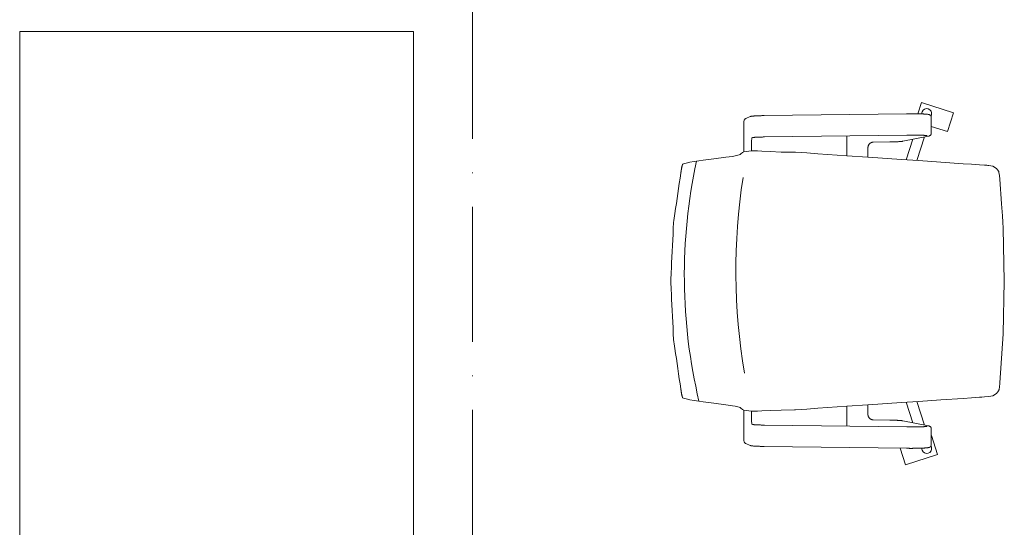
# Model space of a CAD drawing. Header units: millimetres. Extents: x 167773 to 185035, y -114105 to -66770.
# Tile 39 of 114: x 174531 to 174706, y -96595 to -96505. Entities that reach past the tile are written whole.
import ezdxf

# ---------------------------------------------------------------- set-up
doc = ezdxf.new("R2010")
doc.units = ezdxf.units.MM
doc.linetypes.add('ACAD_ISO10W100', pattern=[18, 12, -3, 0, -3])
doc.layers.get('0').update_dxf_attribs({"lineweight": 9})
doc.layers.add('a-osie', color=20, linetype='ACAD_ISO10W100', lineweight=9)
doc.layers.add('c-meble', color=5, linetype='Continuous', lineweight=9)

msp = doc.modelspace()

# ---------------------------------------------------------------- linework, layer by layer
at = {"color": 251}
for p, q in [((174691.06, -96521.54), (174691.71, -96519.53)), ((174697.42, -96521.38), (174691.71, -96519.53)), ((174691.72, -96521.56), (174691.84, -96521.19)), ((174660.22, -96522.66), (174660.21, -96522.68)), ((174660.23, -96522.63), (174660.22, -96522.66)), ((174660.25, -96522.6), (174660.23, -96522.63)), ((174660.26, -96522.58), (174660.25, -96522.6)), ((174660.27, -96522.56), (174660.26, -96522.58)), ((174660.29, -96522.55), (174660.27, -96522.56)), ((174660.31, -96522.53), (174660.29, -96522.55)), ((174660.33, -96522.5), (174660.31, -96522.53)), ((174660.35, -96522.48), (174660.33, -96522.5)), ((174660.38, -96522.46), (174660.35, -96522.48)), ((174660.41, -96522.43), (174660.38, -96522.46)), ((174660.45, -96522.41), (174660.41, -96522.43)), ((174660.5, -96522.39), (174660.45, -96522.41)), ((174660.5, -96522.39), (174661.26, -96522.05)), ((174661.26, -96522.05), (174661.29, -96522.04)), ((174661.29, -96522.04), (174661.32, -96522.03)), ((174661.32, -96522.03), (174661.35, -96522.02)), ((174661.35, -96522.02), (174661.37, -96522.01)), ((174661.37, -96522.01), (174661.42, -96522)), ((174661.42, -96522), (174661.47, -96521.99)), ((174661.47, -96521.99), (174661.56, -96521.97)), ((174661.56, -96521.97), (174661.61, -96521.97)), ((174661.61, -96521.97), (174661.66, -96521.96)), ((174661.66, -96521.96), (174661.72, -96521.95)), ((174661.72, -96521.95), (174661.77, -96521.95)), ((174661.77, -96521.95), (174661.84, -96521.94)), ((174661.84, -96521.94), (174661.9, -96521.94)), ((174661.9, -96521.94), (174661.97, -96521.93)), ((174661.97, -96521.93), (174662.04, -96521.93)), ((174662.04, -96521.93), (174662.12, -96521.92)), ((174662.12, -96521.92), (174662.19, -96521.92)), ((174662.19, -96521.92), (174662.27, -96521.91)), ((174662.27, -96521.91), (174662.36, -96521.91)), ((174662.36, -96521.91), (174662.44, -96521.9)), ((174662.44, -96521.9), (174662.53, -96521.9)), ((174662.53, -96521.9), (174662.63, -96521.9)), ((174662.63, -96521.9), (174662.72, -96521.89)), ((174662.72, -96521.89), (174662.82, -96521.89)), ((174662.82, -96521.89), (174662.92, -96521.88)), ((174662.92, -96521.88), (174663.02, -96521.88)), ((174663.02, -96521.88), (174663.12, -96521.88)), ((174663.12, -96521.88), (174663.23, -96521.88)), ((174663.23, -96521.88), (174663.34, -96521.87)), ((174663.34, -96521.87), (174663.45, -96521.87)), ((174663.45, -96521.87), (174663.56, -96521.87)), ((174663.56, -96521.87), (174663.67, -96521.87)), ((174663.67, -96521.87), (174663.79, -96521.87)), ((174663.79, -96521.87), (174689.08, -96521.53)), ((174689.08, -96521.53), (174689.17, -96521.53)), ((174689.17, -96521.53), (174689.25, -96521.53)), ((174689.25, -96521.53), (174689.34, -96521.53)), ((174689.34, -96521.53), (174689.42, -96521.52)), ((174689.42, -96521.52), (174689.51, -96521.52)), ((174689.51, -96521.52), (174689.6, -96521.52)), ((174689.6, -96521.52), (174689.69, -96521.52)), ((174689.69, -96521.52), (174689.77, -96521.52)), ((174689.77, -96521.52), (174689.86, -96521.52)), ((174689.86, -96521.52), (174689.95, -96521.52)), ((174689.95, -96521.52), (174690.04, -96521.52)), ((174690.04, -96521.52), (174690.13, -96521.52)), ((174690.13, -96521.52), (174690.21, -96521.52)), ((174690.21, -96521.52), (174690.3, -96521.53)), ((174690.3, -96521.53), (174690.39, -96521.53)), ((174690.39, -96521.53), (174690.47, -96521.53)), ((174690.47, -96521.53), (174690.56, -96521.53)), ((174690.56, -96521.53), (174690.64, -96521.53)), ((174690.64, -96521.53), (174690.73, -96521.53)), ((174690.73, -96521.53), (174690.81, -96521.53)), ((174690.81, -96521.53), (174690.9, -96521.53)), ((174690.9, -96521.53), (174690.98, -96521.53)), ((174690.98, -96521.53), (174691.06, -96521.54)), ((174691.06, -96521.54), (174691.14, -96521.54)), ((174691.14, -96521.54), (174691.22, -96521.54)), ((174691.22, -96521.54), (174691.3, -96521.54)), ((174691.3, -96521.54), (174691.38, -96521.54)), ((174691.38, -96521.54), (174691.45, -96521.55)), ((174691.45, -96521.55), (174691.53, -96521.55)), ((174691.53, -96521.55), (174691.6, -96521.55)), ((174691.6, -96521.55), (174691.68, -96521.55)), ((174691.68, -96521.55), (174691.75, -96521.56)), ((174691.75, -96521.56), (174691.82, -96521.56)), ((174691.82, -96521.56), (174691.88, -96521.56)), ((174691.88, -96521.56), (174691.95, -96521.57)), ((174691.95, -96521.57), (174692.02, -96521.57)), ((174692.02, -96521.57), (174692.08, -96521.57)), ((174692.08, -96521.57), (174692.14, -96521.58)), ((174692.14, -96521.58), (174692.2, -96521.58)), ((174692.2, -96521.58), (174692.26, -96521.58)), ((174692.26, -96521.58), (174692.32, -96521.59)), ((174692.32, -96521.59), (174692.37, -96521.59)), ((174692.37, -96521.59), (174692.43, -96521.59)), ((174692.43, -96521.59), (174692.48, -96521.6)), ((174692.48, -96521.6), (174692.53, -96521.6)), ((174692.53, -96521.6), (174692.58, -96521.61)), ((174692.58, -96521.61), (174692.62, -96521.61)), ((174692.62, -96521.61), (174692.67, -96521.61)), ((174692.67, -96521.61), (174692.71, -96521.62)), ((174692.71, -96521.62), (174692.75, -96521.62)), ((174692.75, -96521.62), (174692.82, -96521.63)), ((174692.82, -96521.63), (174692.89, -96521.64)), ((174692.89, -96521.64), (174692.96, -96521.65)), ((174692.96, -96521.65), (174693, -96521.66)), ((174693, -96521.66), (174693.04, -96521.67)), ((174693.04, -96521.67), (174693.08, -96521.68)), ((174693.08, -96521.68), (174693.12, -96521.7)), ((174693.12, -96521.7), (174693.14, -96521.71)), ((174693.14, -96521.71), (174693.17, -96521.72)), ((174693.17, -96521.72), (174693.2, -96521.74)), ((174693.2, -96521.74), (174693.22, -96521.75)), ((174693.22, -96521.75), (174693.24, -96521.76)), ((174693.24, -96521.76), (174693.26, -96521.78)), ((174693.26, -96521.78), (174693.29, -96521.79)), ((174693.29, -96521.79), (174693.31, -96521.81)), ((174693.31, -96521.81), (174693.34, -96521.84)), ((174693.34, -96521.84), (174693.36, -96521.87)), ((174693.36, -96521.87), (174693.39, -96521.91)), ((174693.39, -96521.91), (174693.42, -96521.95)), ((174693.42, -96521.94), (174693.49, -96521.73)), ((174693.42, -96521.95), (174693.44, -96521.98)), ((174693.44, -96521.98), (174693.45, -96522)), ((174693.45, -96525.16), (174693.45, -96522.01)), ((174696.34, -96524.71), (174697.42, -96521.38)), ((174660.14, -96523.37), (174660.14, -96528.31)), ((174693.45, -96523.78), (174696.34, -96524.71)), ((174661.66, -96525.77), (174661.59, -96525.8)), ((174661.66, -96525.77), (174661.66, -96525.77)), ((174661.66, -96525.77), (174661.66, -96525.77)), ((174661.67, -96525.77), (174661.66, -96525.77)), ((174661.69, -96525.76), (174661.67, -96525.77)), ((174661.72, -96525.76), (174661.69, -96525.76)), ((174661.75, -96525.75), (174661.72, -96525.76)), ((174661.78, -96525.75), (174661.75, -96525.75)), ((174661.82, -96525.75), (174661.78, -96525.75)), ((174661.87, -96525.74), (174661.82, -96525.75)), ((174661.92, -96525.74), (174661.87, -96525.74)), ((174661.97, -96525.73), (174661.92, -96525.74)), ((174662.02, -96525.73), (174661.97, -96525.73)), ((174662.08, -96525.72), (174662.02, -96525.73)), ((174662.14, -96525.72), (174662.08, -96525.72)), ((174662.21, -96525.71), (174662.14, -96525.72)), ((174662.28, -96525.71), (174662.21, -96525.71)), ((174662.35, -96525.71), (174662.28, -96525.71)), ((174662.42, -96525.7), (174662.35, -96525.71)), ((174662.5, -96525.7), (174662.42, -96525.7)), ((174662.58, -96525.69), (174662.5, -96525.7)), ((174662.66, -96525.69), (174662.58, -96525.69)), ((174662.74, -96525.69), (174662.66, -96525.69)), ((174662.83, -96525.68), (174662.74, -96525.69)), ((174662.92, -96525.68), (174662.83, -96525.68)), ((174663.01, -96525.68), (174662.92, -96525.68)), ((174663.1, -96525.68), (174663.01, -96525.68)), ((174663.2, -96525.67), (174663.1, -96525.68)), ((174663.3, -96525.67), (174663.2, -96525.67)), ((174663.39, -96525.67), (174663.3, -96525.67)), ((174663.49, -96525.67), (174663.39, -96525.67)), ((174663.59, -96525.66), (174663.49, -96525.67)), ((174663.7, -96525.66), (174663.59, -96525.66)), ((174663.8, -96525.66), (174663.7, -96525.66)), ((174689.09, -96525.32), (174663.8, -96525.66)), ((174678.48, -96525.47), (174678.48, -96529.01)), ((174687.45, -96526.5), (174687.53, -96526.5)), ((174687.53, -96526.5), (174687.6, -96526.5)), ((174687.6, -96526.5), (174687.67, -96526.49)), ((174687.67, -96526.49), (174687.74, -96526.49)), ((174687.74, -96526.49), (174687.81, -96526.48)), ((174687.81, -96526.48), (174687.87, -96526.48)), ((174687.87, -96526.48), (174687.94, -96526.47)), ((174687.94, -96526.47), (174688, -96526.47)), ((174688, -96526.47), (174688.05, -96526.46)), ((174688.05, -96526.46), (174688.11, -96526.46)), ((174688.11, -96526.46), (174688.16, -96526.45)), ((174688.16, -96526.45), (174688.21, -96526.45)), ((174688.21, -96526.45), (174688.25, -96526.44)), ((174688.25, -96526.44), (174688.3, -96526.44)), ((174688.3, -96526.44), (174688.34, -96526.43)), ((174688.34, -96526.43), (174688.42, -96526.42)), ((174688.42, -96526.42), (174692.96, -96525.51)), ((174688.99, -96529.72), (174690.21, -96526.06)), ((174689.25, -96525.32), (174689.09, -96525.32)), ((174689.4, -96525.32), (174689.25, -96525.32)), ((174689.55, -96525.32), (174689.4, -96525.32)), ((174689.71, -96525.32), (174689.55, -96525.32)), ((174689.86, -96525.32), (174689.71, -96525.32)), ((174690.02, -96525.32), (174689.86, -96525.32)), ((174690.17, -96525.32), (174690.02, -96525.32)), ((174690.32, -96525.32), (174690.17, -96525.32)), ((174690.48, -96525.32), (174690.32, -96525.32)), ((174690.63, -96525.32), (174690.48, -96525.32)), ((174690.78, -96525.33), (174690.63, -96525.32)), ((174690.92, -96525.33), (174690.78, -96525.33)), ((174691.07, -96525.33), (174690.92, -96525.33)), ((174690.92, -96529.85), (174692.25, -96525.65)), ((174691.21, -96525.34), (174691.07, -96525.33)), ((174691.34, -96525.34), (174691.21, -96525.34)), ((174691.48, -96525.34), (174691.34, -96525.34)), ((174691.6, -96525.35), (174691.48, -96525.34)), ((174691.73, -96525.35), (174691.6, -96525.35)), ((174691.85, -96525.36), (174691.73, -96525.35)), ((174691.9, -96525.36), (174691.85, -96525.36)), ((174691.96, -96525.36), (174691.9, -96525.36)), ((174692.01, -96525.37), (174691.96, -96525.36)), ((174692.07, -96525.37), (174692.01, -96525.37)), ((174692.12, -96525.37), (174692.07, -96525.37)), ((174692.17, -96525.38), (174692.12, -96525.37)), ((174692.22, -96525.38), (174692.17, -96525.38)), ((174692.26, -96525.38), (174692.22, -96525.38)), ((174692.31, -96525.38), (174692.26, -96525.38)), ((174692.35, -96525.39), (174692.31, -96525.38)), ((174692.39, -96525.39), (174692.35, -96525.39)), ((174692.43, -96525.39), (174692.39, -96525.39)), ((174692.47, -96525.4), (174692.43, -96525.39)), ((174692.51, -96525.4), (174692.47, -96525.4)), ((174692.54, -96525.4), (174692.51, -96525.4)), ((174692.57, -96525.41), (174692.54, -96525.4)), ((174692.6, -96525.41), (174692.57, -96525.41)), ((174692.63, -96525.41), (174692.6, -96525.41)), ((174692.66, -96525.42), (174692.63, -96525.41)), ((174692.68, -96525.42), (174692.66, -96525.42)), ((174692.7, -96525.42), (174692.68, -96525.42)), ((174692.72, -96525.43), (174692.7, -96525.42)), ((174692.73, -96525.43), (174692.72, -96525.43)), ((174692.74, -96525.43), (174692.73, -96525.43)), ((174692.75, -96525.43), (174692.74, -96525.43)), ((174692.75, -96525.43), (174692.75, -96525.43)), ((174692.96, -96525.51), (174693.03, -96525.5)), ((174693.03, -96525.5), (174693.07, -96525.49)), ((174693.07, -96525.49), (174693.09, -96525.48)), ((174693.09, -96525.48), (174693.11, -96525.47)), ((174693.11, -96525.47), (174693.14, -96525.46)), ((174693.14, -96525.46), (174693.17, -96525.45)), ((174693.17, -96525.45), (174693.2, -96525.43)), ((174693.2, -96525.43), (174693.22, -96525.42)), ((174693.22, -96525.42), (174693.24, -96525.41)), ((174693.24, -96525.41), (174693.26, -96525.4)), ((174693.26, -96525.4), (174693.28, -96525.38)), ((174693.28, -96525.38), (174693.31, -96525.36)), ((174693.31, -96525.36), (174693.33, -96525.33)), ((174693.33, -96525.33), (174693.36, -96525.3)), ((174693.36, -96525.3), (174693.39, -96525.26)), ((174693.39, -96525.26), (174693.41, -96525.24)), ((174693.41, -96525.24), (174693.42, -96525.22)), ((174693.42, -96525.22), (174693.44, -96525.19)), ((174693.44, -96525.19), (174693.45, -96525.17)), ((174661.51, -96528.13), (174660.15, -96528.31)), ((174661.51, -96527.01), (174661.51, -96528.13)), ((174662.58, -96528.13), (174661.51, -96528.13)), ((174662.58, -96528.13), (174663.33, -96528.17)), ((174663.33, -96528.17), (174664.8, -96528.25)), ((174682.21, -96527.45), (174682.2, -96527.5)), ((174682.2, -96527.5), (174682.2, -96527.55)), ((174682.2, -96527.55), (174682.2, -96527.6)), ((174682.2, -96527.6), (174682.2, -96529.26)), ((174682.22, -96527.4), (174682.21, -96527.45)), ((174682.23, -96527.35), (174682.22, -96527.4)), ((174682.24, -96527.3), (174682.23, -96527.35)), ((174682.25, -96527.26), (174682.24, -96527.3)), ((174682.27, -96527.21), (174682.25, -96527.26)), ((174682.29, -96527.16), (174682.27, -96527.21)), ((174682.31, -96527.12), (174682.29, -96527.16)), ((174682.34, -96527.08), (174682.31, -96527.12)), ((174682.36, -96527.03), (174682.34, -96527.08)), ((174682.39, -96526.99), (174682.36, -96527.03)), ((174682.42, -96526.95), (174682.39, -96526.99)), ((174682.45, -96526.92), (174682.42, -96526.95)), ((174682.48, -96526.88), (174682.45, -96526.92)), ((174682.52, -96526.84), (174682.48, -96526.88)), ((174682.55, -96526.81), (174682.52, -96526.84)), ((174682.59, -96526.78), (174682.55, -96526.81)), ((174682.63, -96526.75), (174682.59, -96526.78)), ((174682.67, -96526.73), (174682.63, -96526.75)), ((174682.71, -96526.7), (174682.67, -96526.73)), ((174682.75, -96526.68), (174682.71, -96526.7)), ((174682.8, -96526.66), (174682.75, -96526.68)), ((174682.84, -96526.64), (174682.8, -96526.66)), ((174682.88, -96526.63), (174682.84, -96526.64)), ((174682.93, -96526.61), (174682.88, -96526.63)), ((174682.97, -96526.6), (174682.93, -96526.61)), ((174683.02, -96526.59), (174682.97, -96526.6)), ((174683.06, -96526.59), (174683.02, -96526.59)), ((174683.11, -96526.58), (174683.06, -96526.59)), ((174683.16, -96526.58), (174683.11, -96526.58)), ((174683.16, -96526.58), (174686.09, -96526.54)), ((174686.09, -96526.54), (174686.19, -96526.54)), ((174686.19, -96526.54), (174686.29, -96526.54)), ((174686.29, -96526.54), (174686.39, -96526.54)), ((174686.39, -96526.54), (174686.49, -96526.54)), ((174686.49, -96526.54), (174686.58, -96526.53)), ((174686.58, -96526.53), (174686.68, -96526.53)), ((174686.68, -96526.53), (174686.77, -96526.53)), ((174686.77, -96526.53), (174686.86, -96526.53)), ((174686.86, -96526.53), (174686.95, -96526.52)), ((174686.95, -96526.52), (174687.04, -96526.52)), ((174687.04, -96526.52), (174687.13, -96526.52)), ((174687.13, -96526.52), (174687.21, -96526.51)), ((174687.21, -96526.51), (174687.29, -96526.51)), ((174687.29, -96526.51), (174687.37, -96526.51)), ((174687.37, -96526.51), (174687.45, -96526.5)), ((174651.31, -96530.04), (174652.17, -96529.92)), ((174652.17, -96529.92), (174652.93, -96529.79)), ((174652.93, -96529.79), (174654.84, -96529.53)), ((174654.84, -96529.53), (174656.96, -96529.28)), ((174658.11, -96529.11), (174656.96, -96529.28)), ((174658.59, -96529.02), (174658.11, -96529.11)), ((174659.34, -96528.85), (174658.59, -96529.02)), ((174659.52, -96528.76), (174659.34, -96528.85)), ((174659.67, -96528.59), (174659.52, -96528.76)), ((174659.84, -96528.51), (174659.67, -96528.59)), ((174659.84, -96528.51), (174659.92, -96528.42)), ((174660.15, -96528.31), (174659.92, -96528.42)), ((174664.8, -96528.25), (174666.81, -96528.34)), ((174666.81, -96528.34), (174669.18, -96528.38)), ((174669.18, -96528.38), (174669.32, -96528.38)), ((174669.32, -96528.38), (174671.32, -96528.51)), ((174673.3, -96528.65), (174671.32, -96528.51)), ((174678.48, -96529), (174673.3, -96528.65)), ((174682.2, -96529.26), (174678.48, -96529.01)), ((174682.2, -96529.26), (174682.26, -96529.26)), ((174682.26, -96529.26), (174688.19, -96529.67)), ((174688.19, -96529.67), (174691.17, -96529.87)), ((174690.92, -96529.86), (174690.92, -96529.86)), ((174691.17, -96529.87), (174695.14, -96530.14)), ((174648.99, -96531.77), (174649, -96531.73)), ((174649, -96531.73), (174649.01, -96531.69)), ((174649.01, -96531.65), (174649.02, -96531.61)), ((174649.01, -96531.69), (174649.01, -96531.65)), ((174649.02, -96531.61), (174649.03, -96531.56)), ((174649.03, -96531.52), (174649.04, -96531.48)), ((174649.03, -96531.56), (174649.03, -96531.52)), ((174649.04, -96531.48), (174649.05, -96531.44)), ((174649.05, -96531.41), (174649.06, -96531.37)), ((174649.05, -96531.44), (174649.05, -96531.41)), ((174649.06, -96531.37), (174649.07, -96531.33)), ((174649.07, -96531.29), (174649.08, -96531.25)), ((174649.07, -96531.33), (174649.07, -96531.29)), ((174649.08, -96531.25), (174649.09, -96531.22)), ((174649.09, -96531.18), (174649.1, -96531.15)), ((174649.09, -96531.22), (174649.09, -96531.18)), ((174649.13, -96531), (174649.14, -96530.97)), ((174649.14, -96530.97), (174649.15, -96530.94)), ((174649.15, -96530.9), (174649.16, -96530.87)), ((174649.15, -96530.94), (174649.15, -96530.9)), ((174649.16, -96530.87), (174649.17, -96530.84)), ((174649.17, -96530.84), (174649.18, -96530.81)), ((174649.18, -96530.79), (174649.19, -96530.76)), ((174649.18, -96530.81), (174649.18, -96530.79)), ((174649.19, -96530.76), (174649.2, -96530.74)), ((174649.2, -96530.71), (174649.21, -96530.69)), ((174649.2, -96530.74), (174649.2, -96530.71)), ((174649.21, -96530.69), (174649.22, -96530.67)), ((174649.22, -96530.65), (174649.23, -96530.63)), ((174649.22, -96530.67), (174649.22, -96530.65)), ((174649.23, -96530.63), (174649.24, -96530.61)), ((174649.24, -96530.59), (174649.25, -96530.58)), ((174649.24, -96530.61), (174649.24, -96530.59)), ((174649.25, -96530.58), (174649.26, -96530.56)), ((174649.26, -96530.55), (174649.27, -96530.54)), ((174649.26, -96530.56), (174649.26, -96530.55)), ((174649.27, -96530.53), (174649.28, -96530.52)), ((174649.27, -96530.54), (174649.27, -96530.53)), ((174649.28, -96530.51), (174649.29, -96530.51)), ((174649.28, -96530.52), (174649.28, -96530.51)), ((174649.29, -96530.5), (174649.3, -96530.5)), ((174649.29, -96530.51), (174649.29, -96530.5)), ((174649.3, -96530.5), (174649.44, -96530.43)), ((174649.44, -96530.43), (174649.9, -96530.3)), ((174649.9, -96530.3), (174650.56, -96530.17)), ((174650.56, -96530.17), (174651.31, -96530.04)), ((174695.14, -96530.14), (174699.14, -96530.41)), ((174700.64, -96530.52), (174699.14, -96530.41)), ((174700.64, -96530.52), (174702.01, -96530.61)), ((174702.92, -96530.67), (174702.01, -96530.61)), ((174702.92, -96530.67), (174703.32, -96530.69)), ((174703.32, -96530.69), (174703.52, -96530.71)), ((174703.61, -96530.71), (174703.52, -96530.71)), ((174703.71, -96530.72), (174703.61, -96530.71)), ((174704.42, -96530.85), (174703.71, -96530.72)), ((174705.04, -96531.25), (174704.42, -96530.85)), ((174705.21, -96531.49), (174705.04, -96531.25)), ((174705.44, -96531.81), (174705.21, -96531.49)), ((174648.94, -96532.12), (174648.95, -96532.08)), ((174648.95, -96532.03), (174648.96, -96531.99)), ((174648.95, -96532.08), (174648.95, -96532.03)), ((174648.96, -96531.99), (174648.97, -96531.94)), ((174648.97, -96531.9), (174648.98, -96531.86)), ((174648.97, -96531.94), (174648.97, -96531.9)), ((174648.98, -96531.86), (174648.99, -96531.82)), ((174648.99, -96531.82), (174648.99, -96531.77)), ((174705.44, -96531.81), (174705.48, -96531.96)), ((174705.48, -96531.96), (174705.6, -96532.52)), ((174705.6, -96532.52), (174705.64, -96533.15)), ((174705.64, -96533.15), (174705.94, -96537.52)), ((174706.12, -96539.7), (174705.94, -96537.52)), ((174706.18, -96540.79), (174706.12, -96539.7)), ((174706.23, -96541.88), (174706.18, -96540.79)), ((174706.44, -96551.27), (174706.23, -96541.88)), ((174706.23, -96560.66), (174706.44, -96551.27)), ((174705.64, -96569.39), (174706.23, -96560.66)), ((174705.5, -96570.59), (174705.6, -96570.02)), ((174705.6, -96569.94), (174705.61, -96569.86)), ((174705.6, -96570.02), (174705.6, -96569.94)), ((174705.61, -96569.86), (174705.62, -96569.7)), ((174705.64, -96569.39), (174705.62, -96569.7)), ((174648.95, -96570.46), (174648.94, -96570.42)), ((174648.95, -96570.51), (174648.95, -96570.46)), ((174648.96, -96570.55), (174648.95, -96570.51)), ((174648.97, -96570.59), (174648.96, -96570.55)), ((174648.97, -96570.64), (174648.97, -96570.59)), ((174648.98, -96570.68), (174648.97, -96570.64)), ((174648.99, -96570.72), (174648.98, -96570.68)), ((174648.99, -96570.77), (174648.99, -96570.72)), ((174649, -96570.81), (174648.99, -96570.77)), ((174649.01, -96570.85), (174649, -96570.81)), ((174649.01, -96570.89), (174649.01, -96570.85)), ((174649.02, -96570.93), (174649.01, -96570.89)), ((174649.03, -96570.98), (174649.02, -96570.93)), ((174649.03, -96571.02), (174649.03, -96570.98)), ((174649.04, -96571.06), (174649.03, -96571.02)), ((174649.05, -96571.1), (174649.04, -96571.06)), ((174649.05, -96571.13), (174649.05, -96571.1)), ((174649.06, -96571.17), (174649.05, -96571.13)), ((174649.07, -96571.21), (174649.06, -96571.17)), ((174649.07, -96571.25), (174649.07, -96571.21)), ((174649.08, -96571.28), (174649.07, -96571.25)), ((174649.09, -96571.32), (174649.08, -96571.28)), ((174649.09, -96571.36), (174649.09, -96571.32)), ((174649.1, -96571.39), (174649.09, -96571.36)), ((174649.14, -96571.57), (174649.13, -96571.54)), ((174649.15, -96571.6), (174649.14, -96571.57)), ((174649.15, -96571.63), (174649.15, -96571.6)), ((174649.16, -96571.67), (174649.15, -96571.63)), ((174649.17, -96571.7), (174649.16, -96571.67)), ((174649.18, -96571.72), (174649.17, -96571.7)), ((174649.18, -96571.75), (174649.18, -96571.72)), ((174649.19, -96571.78), (174649.18, -96571.75)), ((174649.2, -96571.8), (174649.19, -96571.78)), ((174649.2, -96571.83), (174649.2, -96571.8)), ((174649.21, -96571.85), (174649.2, -96571.83)), ((174649.22, -96571.87), (174649.21, -96571.85)), ((174649.22, -96571.89), (174649.22, -96571.87)), ((174649.23, -96571.91), (174649.22, -96571.89)), ((174649.24, -96571.93), (174649.23, -96571.91)), ((174649.24, -96571.95), (174649.24, -96571.93)), ((174649.25, -96571.96), (174649.24, -96571.95)), ((174649.26, -96571.98), (174649.25, -96571.96)), ((174649.26, -96571.99), (174649.26, -96571.98)), ((174649.27, -96572), (174649.26, -96571.99)), ((174649.27, -96572.01), (174649.27, -96572)), ((174700.64, -96572.02), (174702.01, -96571.93)), ((174702.01, -96571.93), (174702.13, -96571.92)), ((174702.13, -96571.92), (174702.24, -96571.92)), ((174702.24, -96571.92), (174702.47, -96571.9)), ((174702.47, -96571.9), (174702.92, -96571.87)), ((174702.92, -96571.87), (174703.71, -96571.82)), ((174703.71, -96571.82), (174704.42, -96571.68)), ((174705.04, -96571.29), (174704.42, -96571.68)), ((174705.21, -96571.05), (174705.04, -96571.29)), ((174705.44, -96570.73), (174705.21, -96571.05)), ((174705.48, -96570.58), (174705.44, -96570.73)), ((174649.28, -96572.02), (174649.27, -96572.01)), ((174649.28, -96572.02), (174649.28, -96572.02)), ((174649.29, -96572.03), (174649.28, -96572.02)), ((174649.29, -96572.03), (174649.29, -96572.03)), ((174649.3, -96572.04), (174649.29, -96572.03)), ((174649.44, -96572.11), (174649.3, -96572.04)), ((174649.44, -96572.11), (174649.44, -96572.11)), ((174649.45, -96572.11), (174649.44, -96572.11)), ((174649.45, -96572.11), (174649.9, -96572.24)), ((174650.56, -96572.37), (174649.9, -96572.24)), ((174651.31, -96572.49), (174650.56, -96572.37)), ((174652.17, -96572.62), (174651.31, -96572.49)), ((174652.93, -96572.75), (174652.17, -96572.62)), ((174654.84, -96573), (174652.93, -96572.75)), ((174654.84, -96573), (174656.96, -96573.26)), ((174656.96, -96573.26), (174658.11, -96573.43)), ((174658.11, -96573.43), (174658.59, -96573.52)), ((174658.59, -96573.52), (174659.34, -96573.69)), ((174659.34, -96573.69), (174659.52, -96573.78)), ((174673.3, -96573.89), (174678.48, -96573.54)), ((174682.2, -96573.28), (174678.48, -96573.53)), ((174678.48, -96573.53), (174678.48, -96577.07)), ((174682.2, -96573.28), (174682.2, -96574.94)), ((174682.2, -96573.28), (174682.26, -96573.28)), ((174688.19, -96572.87), (174682.26, -96573.28)), ((174691.17, -96572.67), (174688.19, -96572.87)), ((174688.99, -96572.82), (174690.21, -96576.48)), ((174690.92, -96572.68), (174692.25, -96576.89)), ((174690.92, -96572.68), (174690.92, -96572.68)), ((174695.14, -96572.4), (174691.17, -96572.67)), ((174695.14, -96572.4), (174699.14, -96572.13)), ((174700.64, -96572.02), (174699.14, -96572.13)), ((174659.52, -96573.78), (174659.67, -96573.95)), ((174659.67, -96573.95), (174659.84, -96574.03)), ((174659.92, -96574.12), (174659.84, -96574.03)), ((174659.92, -96574.12), (174660.15, -96574.23)), ((174660.14, -96574.23), (174660.14, -96579.17)), ((174661.51, -96574.41), (174660.15, -96574.23)), ((174661.51, -96574.41), (174661.51, -96575.53)), ((174661.51, -96574.41), (174662.58, -96574.41)), ((174663.33, -96574.37), (174662.58, -96574.41)), ((174663.33, -96574.37), (174664.8, -96574.29)), ((174664.8, -96574.29), (174666.81, -96574.2)), ((174669.18, -96574.16), (174666.81, -96574.2)), ((174669.32, -96574.16), (174669.18, -96574.16)), ((174669.32, -96574.16), (174671.32, -96574.03)), ((174671.32, -96574.03), (174673.3, -96573.89)), ((174682.2, -96574.94), (174682.2, -96574.99)), ((174682.2, -96574.99), (174682.2, -96575.04)), ((174682.2, -96575.04), (174682.21, -96575.09)), ((174682.21, -96575.09), (174682.22, -96575.14)), ((174682.22, -96575.14), (174682.23, -96575.19)), ((174682.23, -96575.19), (174682.24, -96575.24)), ((174682.24, -96575.24), (174682.25, -96575.28)), ((174682.25, -96575.28), (174682.27, -96575.33)), ((174682.27, -96575.33), (174682.29, -96575.38)), ((174682.29, -96575.38), (174682.31, -96575.42)), ((174682.31, -96575.42), (174682.34, -96575.46)), ((174682.34, -96575.46), (174682.36, -96575.51)), ((174661.59, -96576.74), (174661.66, -96576.77)), ((174661.66, -96576.77), (174661.67, -96576.77)), ((174661.66, -96576.77), (174661.66, -96576.77)), ((174661.66, -96576.77), (174661.66, -96576.77)), ((174661.67, -96576.77), (174661.69, -96576.78)), ((174661.69, -96576.78), (174661.72, -96576.78)), ((174661.72, -96576.78), (174661.75, -96576.79)), ((174661.75, -96576.79), (174661.78, -96576.79)), ((174661.78, -96576.79), (174661.82, -96576.79)), ((174661.82, -96576.79), (174661.87, -96576.8)), ((174661.87, -96576.8), (174661.92, -96576.8)), ((174661.92, -96576.8), (174661.97, -96576.81)), ((174661.97, -96576.81), (174662.02, -96576.81)), ((174662.02, -96576.81), (174662.08, -96576.82)), ((174662.08, -96576.82), (174662.14, -96576.82)), ((174662.14, -96576.82), (174662.21, -96576.83)), ((174662.21, -96576.83), (174662.28, -96576.83)), ((174662.28, -96576.83), (174662.35, -96576.83)), ((174662.35, -96576.83), (174662.42, -96576.84)), ((174662.42, -96576.84), (174662.5, -96576.84)), ((174662.5, -96576.84), (174662.58, -96576.84)), ((174662.58, -96576.84), (174662.66, -96576.85)), ((174662.66, -96576.85), (174662.74, -96576.85)), ((174662.74, -96576.85), (174662.83, -96576.85)), ((174662.83, -96576.85), (174662.92, -96576.86)), ((174662.92, -96576.86), (174663.01, -96576.86)), ((174663.01, -96576.86), (174663.1, -96576.86)), ((174663.1, -96576.86), (174663.2, -96576.87)), ((174663.2, -96576.87), (174663.3, -96576.87)), ((174663.3, -96576.87), (174663.39, -96576.87)), ((174663.39, -96576.87), (174663.49, -96576.87)), ((174663.49, -96576.87), (174663.59, -96576.87)), ((174663.59, -96576.87), (174663.7, -96576.88)), ((174663.7, -96576.88), (174663.8, -96576.88)), ((174663.8, -96576.88), (174689.09, -96577.21)), ((174682.36, -96575.51), (174682.39, -96575.55)), ((174682.39, -96575.55), (174682.42, -96575.59)), ((174682.42, -96575.59), (174682.45, -96575.62)), ((174682.45, -96575.62), (174682.48, -96575.66)), ((174682.48, -96575.66), (174682.52, -96575.69)), ((174682.52, -96575.69), (174682.55, -96575.73)), ((174682.55, -96575.73), (174682.59, -96575.76)), ((174682.59, -96575.76), (174682.63, -96575.79)), ((174682.63, -96575.79), (174682.67, -96575.81)), ((174682.67, -96575.81), (174682.71, -96575.84)), ((174682.71, -96575.84), (174682.75, -96575.86)), ((174682.75, -96575.86), (174682.8, -96575.88)), ((174682.8, -96575.88), (174682.84, -96575.9)), ((174682.84, -96575.9), (174682.88, -96575.91)), ((174682.88, -96575.91), (174682.93, -96575.93)), ((174682.93, -96575.93), (174682.97, -96575.94)), ((174682.97, -96575.94), (174683.02, -96575.95)), ((174683.02, -96575.95), (174683.06, -96575.95)), ((174683.06, -96575.95), (174683.11, -96575.96)), ((174683.11, -96575.96), (174683.16, -96575.96)), ((174686.09, -96576), (174683.16, -96575.96)), ((174686.19, -96576), (174686.09, -96576)), ((174686.29, -96576), (174686.19, -96576)), ((174686.39, -96576), (174686.29, -96576)), ((174686.49, -96576), (174686.39, -96576)), ((174686.58, -96576.01), (174686.49, -96576)), ((174686.68, -96576.01), (174686.58, -96576.01)), ((174686.77, -96576.01), (174686.68, -96576.01)), ((174686.86, -96576.01), (174686.77, -96576.01)), ((174686.95, -96576.02), (174686.86, -96576.01)), ((174687.04, -96576.02), (174686.95, -96576.02)), ((174687.13, -96576.02), (174687.04, -96576.02)), ((174687.21, -96576.03), (174687.13, -96576.02)), ((174687.29, -96576.03), (174687.21, -96576.03)), ((174687.37, -96576.03), (174687.29, -96576.03)), ((174687.45, -96576.04), (174687.37, -96576.03)), ((174687.53, -96576.04), (174687.45, -96576.04)), ((174687.6, -96576.04), (174687.53, -96576.04)), ((174687.67, -96576.05), (174687.6, -96576.04)), ((174687.74, -96576.05), (174687.67, -96576.05)), ((174687.81, -96576.06), (174687.74, -96576.05)), ((174687.87, -96576.06), (174687.81, -96576.06)), ((174687.94, -96576.07), (174687.87, -96576.06)), ((174688, -96576.07), (174687.94, -96576.07)), ((174688.05, -96576.08), (174688, -96576.07)), ((174688.11, -96576.08), (174688.05, -96576.08)), ((174688.16, -96576.09), (174688.11, -96576.08)), ((174688.21, -96576.09), (174688.16, -96576.09)), ((174688.25, -96576.1), (174688.21, -96576.09)), ((174688.3, -96576.1), (174688.25, -96576.1)), ((174688.34, -96576.11), (174688.3, -96576.1)), ((174688.42, -96576.12), (174688.34, -96576.11)), ((174692.96, -96577.03), (174688.42, -96576.12)), ((174689.09, -96577.21), (174689.25, -96577.22)), ((174689.25, -96577.22), (174689.4, -96577.22)), ((174689.4, -96577.22), (174689.55, -96577.22)), ((174689.55, -96577.22), (174689.71, -96577.22)), ((174689.71, -96577.22), (174689.86, -96577.22)), ((174689.86, -96577.22), (174690.02, -96577.22)), ((174690.02, -96577.22), (174690.17, -96577.22)), ((174690.17, -96577.22), (174690.32, -96577.22)), ((174690.32, -96577.22), (174690.48, -96577.22)), ((174690.48, -96577.22), (174690.63, -96577.21)), ((174690.63, -96577.21), (174690.78, -96577.21)), ((174690.78, -96577.21), (174690.92, -96577.21)), ((174690.92, -96577.21), (174691.07, -96577.21)), ((174691.07, -96577.21), (174691.21, -96577.2)), ((174691.21, -96577.2), (174691.34, -96577.2)), ((174691.34, -96577.2), (174691.48, -96577.19)), ((174691.48, -96577.19), (174691.6, -96577.19)), ((174691.6, -96577.19), (174691.73, -96577.19)), ((174691.73, -96577.19), (174691.79, -96577.18)), ((174691.79, -96577.18), (174691.85, -96577.18)), ((174691.85, -96577.18), (174691.9, -96577.18)), ((174691.9, -96577.18), (174691.96, -96577.18)), ((174691.96, -96577.18), (174692.01, -96577.17)), ((174692.01, -96577.17), (174692.07, -96577.17)), ((174692.07, -96577.17), (174692.12, -96577.17)), ((174692.12, -96577.17), (174692.17, -96577.16)), ((174692.17, -96577.16), (174692.22, -96577.16)), ((174692.22, -96577.16), (174692.26, -96577.16)), ((174692.26, -96577.16), (174692.31, -96577.15)), ((174692.31, -96577.15), (174692.35, -96577.15)), ((174692.35, -96577.15), (174692.39, -96577.15)), ((174692.39, -96577.15), (174692.43, -96577.14)), ((174692.43, -96577.14), (174692.47, -96577.14)), ((174692.47, -96577.14), (174692.51, -96577.14)), ((174692.51, -96577.14), (174692.54, -96577.13)), ((174692.54, -96577.13), (174692.58, -96577.13)), ((174692.58, -96577.13), (174692.61, -96577.13)), ((174692.61, -96577.13), (174692.63, -96577.12)), ((174692.63, -96577.12), (174692.66, -96577.12)), ((174692.66, -96577.12), (174692.68, -96577.12)), ((174692.68, -96577.12), (174692.7, -96577.12)), ((174692.7, -96577.12), (174692.72, -96577.11)), ((174692.72, -96577.11), (174692.73, -96577.11)), ((174692.73, -96577.11), (174692.74, -96577.11)), ((174692.74, -96577.11), (174692.75, -96577.11)), ((174692.75, -96577.11), (174692.75, -96577.11)), ((174693.03, -96577.04), (174692.96, -96577.03)), ((174693.07, -96577.05), (174693.03, -96577.04)), ((174693.09, -96577.06), (174693.07, -96577.05)), ((174693.11, -96577.07), (174693.09, -96577.06)), ((174693.14, -96577.08), (174693.11, -96577.07)), ((174693.17, -96577.09), (174693.14, -96577.08)), ((174693.2, -96577.11), (174693.17, -96577.09)), ((174693.22, -96577.12), (174693.2, -96577.11)), ((174693.24, -96577.13), (174693.22, -96577.12)), ((174693.26, -96577.14), (174693.24, -96577.13)), ((174693.28, -96577.16), (174693.26, -96577.14)), ((174693.31, -96577.18), (174693.28, -96577.16)), ((174693.33, -96577.21), (174693.31, -96577.18)), ((174693.36, -96577.24), (174693.33, -96577.21)), ((174693.39, -96577.27), (174693.36, -96577.24)), ((174693.41, -96577.3), (174693.39, -96577.27)), ((174693.42, -96577.32), (174693.41, -96577.3)), ((174693.44, -96577.35), (174693.42, -96577.32)), ((174693.45, -96577.37), (174693.44, -96577.35)), ((174693.45, -96580.53), (174693.45, -96577.38)), ((174693.49, -96578.75), (174693.45, -96578.76)), ((174693.49, -96578.75), (174694.57, -96582.08)), ((174660.21, -96579.86), (174660.22, -96579.88)), ((174660.22, -96579.88), (174660.23, -96579.91)), ((174660.23, -96579.91), (174660.25, -96579.94)), ((174660.25, -96579.94), (174660.26, -96579.96)), ((174660.26, -96579.96), (174660.27, -96579.97)), ((174660.27, -96579.97), (174660.29, -96579.99)), ((174660.29, -96579.99), (174660.31, -96580.01)), ((174660.31, -96580.01), (174660.33, -96580.04)), ((174660.33, -96580.04), (174660.35, -96580.06)), ((174660.35, -96580.06), (174660.38, -96580.08)), ((174660.38, -96580.08), (174660.41, -96580.11)), ((174660.41, -96580.11), (174660.45, -96580.13)), ((174660.45, -96580.13), (174660.5, -96580.15)), ((174661.26, -96580.49), (174660.5, -96580.15)), ((174661.29, -96580.5), (174661.26, -96580.49)), ((174661.32, -96580.52), (174661.29, -96580.5)), ((174661.35, -96580.53), (174661.32, -96580.52)), ((174661.38, -96580.53), (174661.35, -96580.53)), ((174661.4, -96580.54), (174661.38, -96580.53)), ((174661.43, -96580.55), (174661.4, -96580.54)), ((174661.47, -96580.55), (174661.43, -96580.55)), ((174661.51, -96580.56), (174661.47, -96580.55)), ((174661.56, -96580.57), (174661.51, -96580.56)), ((174661.61, -96580.57), (174661.56, -96580.57)), ((174661.66, -96580.58), (174661.61, -96580.57)), ((174661.72, -96580.58), (174661.66, -96580.58)), ((174661.77, -96580.59), (174661.72, -96580.58)), ((174661.84, -96580.6), (174661.77, -96580.59)), ((174661.9, -96580.6), (174661.84, -96580.6)), ((174661.97, -96580.61), (174661.9, -96580.6)), ((174662.04, -96580.61), (174661.97, -96580.61)), ((174662.12, -96580.62), (174662.04, -96580.61)), ((174662.19, -96580.62), (174662.12, -96580.62)), ((174662.27, -96580.63), (174662.19, -96580.62)), ((174662.36, -96580.63), (174662.27, -96580.63)), ((174662.44, -96580.64), (174662.36, -96580.63)), ((174662.53, -96580.64), (174662.44, -96580.64)), ((174662.63, -96580.64), (174662.53, -96580.64)), ((174662.72, -96580.65), (174662.63, -96580.64)), ((174662.82, -96580.65), (174662.72, -96580.65)), ((174662.92, -96580.65), (174662.82, -96580.65)), ((174663.02, -96580.66), (174662.92, -96580.65)), ((174663.12, -96580.66), (174663.02, -96580.66)), ((174663.23, -96580.66), (174663.12, -96580.66)), ((174663.34, -96580.67), (174663.23, -96580.66)), ((174663.45, -96580.67), (174663.34, -96580.67)), ((174663.56, -96580.67), (174663.45, -96580.67)), ((174663.67, -96580.67), (174663.56, -96580.67)), ((174663.79, -96580.67), (174663.67, -96580.67)), ((174689.08, -96581.01), (174663.79, -96580.67)), ((174693.29, -96580.75), (174693.26, -96580.76)), ((174693.31, -96580.72), (174693.29, -96580.75)), ((174693.34, -96580.7), (174693.31, -96580.72)), ((174693.36, -96580.67), (174693.34, -96580.7)), ((174693.39, -96580.63), (174693.36, -96580.67)), ((174693.42, -96580.59), (174693.39, -96580.63)), ((174693.44, -96580.56), (174693.42, -96580.59)), ((174693.42, -96580.6), (174693.49, -96580.81)), ((174693.45, -96580.54), (174693.44, -96580.56)), ((174687.91, -96580.99), (174688.86, -96583.94)), ((174688.86, -96583.94), (174694.57, -96582.08)), ((174689.17, -96581.01), (174689.08, -96581.01)), ((174689.25, -96581.01), (174689.17, -96581.01)), ((174689.34, -96581.01), (174689.25, -96581.01)), ((174689.42, -96581.01), (174689.34, -96581.01)), ((174689.51, -96581.01), (174689.42, -96581.01)), ((174689.6, -96581.02), (174689.51, -96581.01)), ((174689.69, -96581.02), (174689.6, -96581.02)), ((174689.77, -96581.02), (174689.69, -96581.02)), ((174689.86, -96581.02), (174689.77, -96581.02)), ((174689.95, -96581.02), (174689.86, -96581.02)), ((174690.04, -96581.02), (174689.95, -96581.02)), ((174690.13, -96581.02), (174690.04, -96581.02)), ((174690.21, -96581.01), (174690.13, -96581.02)), ((174690.3, -96581.01), (174690.21, -96581.01)), ((174690.39, -96581.01), (174690.3, -96581.01)), ((174690.47, -96581.01), (174690.39, -96581.01)), ((174690.56, -96581.01), (174690.47, -96581.01)), ((174690.64, -96581.01), (174690.56, -96581.01)), ((174690.73, -96581.01), (174690.64, -96581.01)), ((174690.81, -96581.01), (174690.73, -96581.01)), ((174690.9, -96581.01), (174690.81, -96581.01)), ((174690.98, -96581), (174690.9, -96581.01)), ((174691.06, -96581), (174690.98, -96581)), ((174691.14, -96581), (174691.06, -96581)), ((174691.22, -96581), (174691.14, -96581)), ((174691.3, -96581), (174691.22, -96581)), ((174691.38, -96580.99), (174691.3, -96581)), ((174691.45, -96580.99), (174691.38, -96580.99)), ((174691.53, -96580.99), (174691.45, -96580.99)), ((174691.6, -96580.99), (174691.53, -96580.99)), ((174691.68, -96580.98), (174691.6, -96580.99)), ((174691.75, -96580.98), (174691.68, -96580.98)), ((174691.72, -96580.98), (174691.84, -96581.34)), ((174691.82, -96580.98), (174691.75, -96580.98)), ((174691.88, -96580.98), (174691.82, -96580.98)), ((174691.95, -96580.97), (174691.88, -96580.98)), ((174692.02, -96580.97), (174691.95, -96580.97)), ((174692.08, -96580.97), (174692.02, -96580.97)), ((174692.14, -96580.96), (174692.08, -96580.97)), ((174692.2, -96580.96), (174692.14, -96580.96)), ((174692.26, -96580.96), (174692.2, -96580.96)), ((174692.32, -96580.95), (174692.26, -96580.96)), ((174692.37, -96580.95), (174692.32, -96580.95)), ((174692.43, -96580.95), (174692.37, -96580.95)), ((174692.48, -96580.94), (174692.43, -96580.95)), ((174692.53, -96580.94), (174692.48, -96580.94)), ((174692.58, -96580.93), (174692.53, -96580.94)), ((174692.62, -96580.93), (174692.58, -96580.93)), ((174692.67, -96580.92), (174692.62, -96580.93)), ((174692.75, -96580.92), (174692.67, -96580.92)), ((174692.83, -96580.91), (174692.75, -96580.92)), ((174692.9, -96580.89), (174692.83, -96580.91)), ((174692.97, -96580.88), (174692.9, -96580.89)), ((174693, -96580.87), (174692.97, -96580.88)), ((174693.04, -96580.87), (174693, -96580.87)), ((174693.08, -96580.85), (174693.04, -96580.87)), ((174693.1, -96580.85), (174693.08, -96580.85)), ((174693.12, -96580.84), (174693.1, -96580.85)), ((174693.14, -96580.83), (174693.12, -96580.84)), ((174693.17, -96580.82), (174693.14, -96580.83)), ((174693.2, -96580.8), (174693.17, -96580.82)), ((174693.22, -96580.79), (174693.2, -96580.8)), ((174693.24, -96580.78), (174693.22, -96580.79)), ((174693.26, -96580.76), (174693.24, -96580.78))]:
    msp.add_line(p, q, dxfattribs=at)
at = {"color": 251, "ltscale": 0.1}
for centre, radius, start, end in [((174746.22, -96550.35), 96.65, 167.8317, 193.321), ((174768.02, -96549.52), 109.29, 171.2417, 189.5449)]:
    msp.add_arc(centre, radius, start, end, dxfattribs=at)
at = {"color": 251, "extrusion": (0, 0, -1)}
for centre, major_axis, ratio, start_param, end_param in [((174692.66, -96521.47), (0.267, 0.823), 0.999017, -1.562013, 1.562013), ((174660.22, -96523.34), (0.004, 0.679), 0.116972, 4.659667, 6.230463), ((174661.66, -96526.94), (0.01, 1.32), 0.116972, 4.659667, 5.749749), ((174649.04, -96532.29), (0.26, 1.8), 0.076146, -0.89307, -0.783548), ((174655.25, -96551.27), (27.48, 192.2), 0.046335, -1.514951, -1.477626), ((174654.69, -96551.27), (27.12, 192.2), 0.043392, -1.522878, -1.514451), ((174656.05, -96551.27), (9.1, 192.2), 0.046161, -1.561533, -1.51894), ((174655.86, -96551.27), (8.99, 192.2), 0.045159, 4.710277, 4.721726), ((174655.86, -96551.27), (-8.99, 192.2), 0.045159, 4.703051, 4.714501), ((174656.05, -96551.27), (-9.1, 192.2), 0.046161, 4.660533, 4.703126), ((174654.69, -96551.27), (-27.12, 192.2), 0.043392, 4.656043, 4.66447), ((174655.25, -96551.27), (-27.48, 192.2), 0.046335, 4.619219, 4.656543), ((174649.04, -96570.25), (-0.26, 1.8), 0.076154, 3.925127, 4.034662), ((174661.66, -96575.6), (-0.01, 1.32), 0.116972, 3.675029, 4.765111), ((174660.22, -96579.2), (-0.004, 0.679), 0.116972, 3.194315, 4.765111), ((174692.66, -96581.07), (-0.267, 0.823), 0.999017, 1.579579, 4.703605)]:
    msp.add_ellipse(centre, major_axis=major_axis, ratio=ratio, start_param=start_param, end_param=end_param, dxfattribs=at)
at = {"layer": 'a-osie', "ltscale": 2}
msp.add_line((174611.94, -97211.89), (174611.94, -96011.89), dxfattribs=at)
at = {"layer": 'c-meble', "color": 251}
msp.add_lwpolyline([(174601.44, -96506.89), (174531.44, -96506.89), (174531.44, -96596.89), (174601.44, -96596.89)], close=True, dxfattribs=at)

doc.saveas('drawing.dxf')
